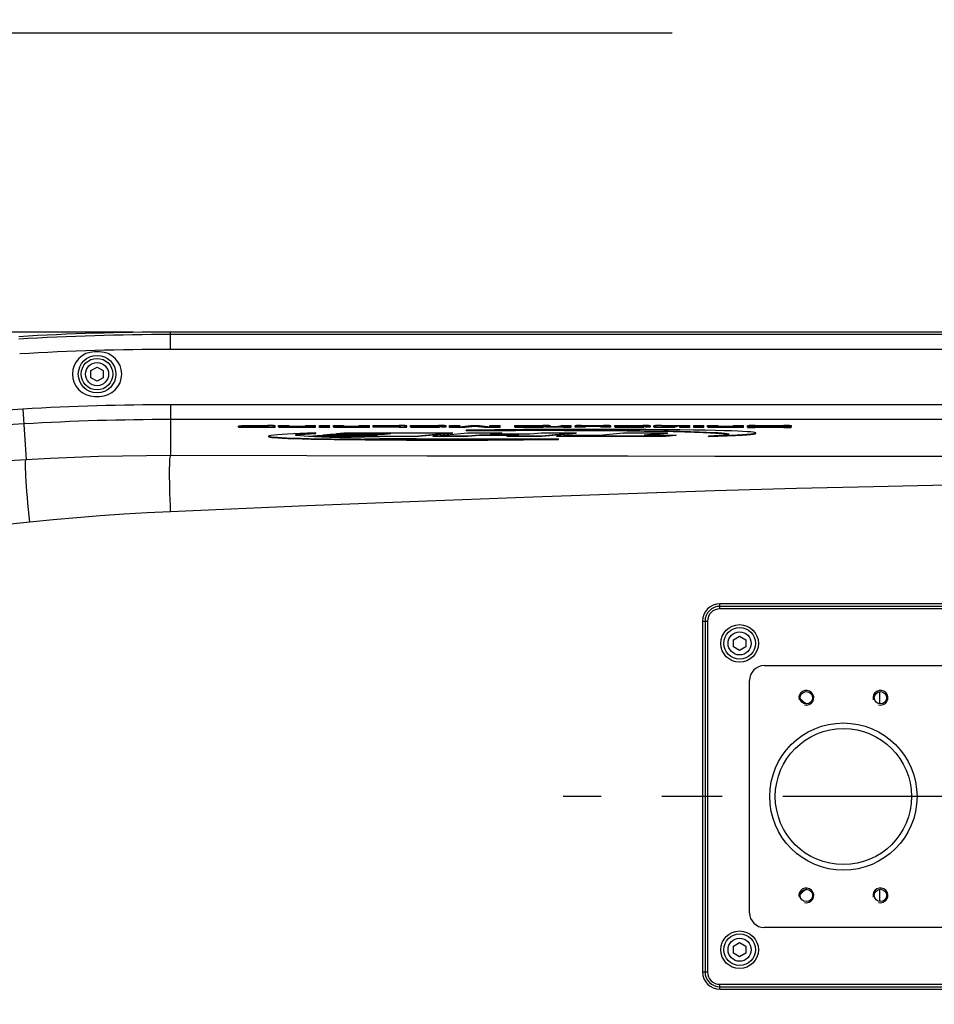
# Model space of a CAD drawing. Extents: x 0 to 594, y 0 to 420.
# Tile 34 of 71: x 152 to 189, y 328 to 368. Entities that reach past the tile are written whole.
import ezdxf

# ---------------------------------------------------------------- set-up
doc = ezdxf.new("R2010")
doc.units = 0
doc.header["$LTSCALE"] = 32.67
doc.linetypes.add('CENTER', pattern=[0.6, 0.375, -0.075, 0.075, -0.075])
doc.layers.get('0').update_dxf_attribs({"linetype": 'CONTINUOUS'})
for name, color, linetype in [('1_DESIGN', 7, 'CONTINUOUS'), ('ASSY', 7, 'CONTINUOUS'), ('AXIS', 7, 'CONTINUOUS'), ('DRA_ITEM', 7, 'CONTINUOUS'), ('DRAFT', 7, 'CONTINUOUS'), ('DRIV_DIM', 7, 'CONTINUOUS'), ('ROUND', 7, 'CONTINUOUS')]:
    doc.layers.add(name, color=color, linetype=linetype)
doc.styles.get("Standard").update_dxf_attribs({"font": 'txt', "width": 0.8})
doc.dimstyles.new('DIMSTYLE_1', dxfattribs={"dimtxt": 3.8, "dimasz": 1.8, "dimexe": 2, "dimexo": 1.5, "dimgap": 0.95, "dimtad": 1, "dimdec": 3, "dimlfac": 5, "dimtxsty": 'STANDARD', "dimblk": 'OPEN', "dimblk1": 'OPEN', "dimblk2": 'OPEN', "dimcen": 0.09, "dimazin": 2, "dimtp": 0.001, "dimtm": 0.001, "dimtfac": 1, "dimtdec": 3, "dimtofl": 0, "dimtmove": 0, "dimatfit": 3, "dimtolj": 1})

# ---------------------------------------------------------------- blocks, each defined once
blk = doc.blocks.new('_OPEN')
at = {"color": 0, "linetype": 'BYBLOCK'}
for p, q in [((0, 0), (-1, 0.342)), ((-1, -0.342), (0, 0)), ((-1, 0), (0, 0))]:
    blk.add_line(p, q, dxfattribs=at)
blk = doc.blocks.new('*D0')
at = {"layer": 'DRIV_DIM', "color": 2, "linetype": 'CONTINUOUS'}
for p, q in [((105.348, 356.423), (105.348, 393.492)), ((195.348, 358.881), (195.348, 393.492)), ((105.348, 391.492), (150.348, 391.492)), ((195.348, 391.492), (150.348, 391.492))]:
    blk.add_line(p, q, dxfattribs=at)
at = {"layer": 'DRIV_DIM', "color": 2, "linetype": 'CONTINUOUS', "xscale": 1.8, "yscale": 1.8, "zscale": 1.8, "rotation": 180}
blk.add_blockref('_OPEN', (105.348, 391.492), dxfattribs=at)
at = {"layer": 'DRIV_DIM', "color": 2, "linetype": 'CONTINUOUS', "xscale": 1.8, "yscale": 1.8, "zscale": 1.8}
blk.add_blockref('_OPEN', (195.348, 391.492), dxfattribs=at)
blk = doc.blocks.new('*D3')
at = {"layer": 'DRIV_DIM', "color": 2, "linetype": 'CONTINUOUS'}
for p, q in [((156.823, 355.037), (68.693, 355.037)), ((70.693, 355.037), (70.693, 336.237)), ((70.693, 317.437), (70.693, 336.237)), ((156.823, 317.437), (68.693, 317.437))]:
    blk.add_line(p, q, dxfattribs=at)
at = {"layer": 'DRIV_DIM', "color": 2, "linetype": 'CONTINUOUS', "xscale": 1.8, "yscale": 1.8, "zscale": 1.8}
for p, rotation in [((70.693, 355.037), 90), ((70.693, 317.437), 270)]:
    blk.add_blockref('_OPEN', p, dxfattribs=dict(at, rotation=rotation))
blk = doc.blocks.new('*D5')
at = {"layer": 'DRIV_DIM', "color": 2, "linetype": 'CONTINUOUS'}
for p, q in [((89.548, 337.737), (89.548, 403.587)), ((349.748, 344.637), (349.748, 403.587)), ((89.548, 401.587), (219.648, 401.587)), ((349.748, 401.587), (219.648, 401.587))]:
    blk.add_line(p, q, dxfattribs=at)
at = {"layer": 'DRIV_DIM', "color": 2, "linetype": 'CONTINUOUS', "xscale": 1.8, "yscale": 1.8, "zscale": 1.8, "rotation": 180}
blk.add_blockref('_OPEN', (89.548, 401.587), dxfattribs=at)
at = {"layer": 'DRIV_DIM', "color": 2, "linetype": 'CONTINUOUS', "xscale": 1.8, "yscale": 1.8, "zscale": 1.8}
blk.add_blockref('_OPEN', (349.748, 401.587), dxfattribs=at)

msp = doc.modelspace()

# ---------------------------------------------------------------- linework, layer by layer
at = {"color": 7, "linetype": 'CONTINUOUS'}
for p, q in [((155.44808, 354.23683), (155.24808, 354.23683)), ((155.24808, 352.43683), (155.44808, 352.43683)), ((161.06518, 351.20031), (161.06518, 351.23479)), ((161.10965, 351.24553), (161.1891, 351.25569)), ((161.10965, 351.23712), (161.10965, 351.24553)), ((161.10965, 351.24553), (162.04281, 351.24546)), ((161.14381, 351.23738), (161.11242, 351.23716)), ((162.15041, 351.23744), (161.14381, 351.23738)), ((161.1891, 351.25569), (162.25062, 351.25569)), ((162.30479, 351.20853), (161.36994, 351.20841)), ((161.47558, 351.22716), (161.47571, 351.22266)), ((161.49081, 351.22796), (161.51759, 351.22814)), ((162.15042, 351.22815), (161.51759, 351.22814)), ((162.05269, 351.21879), (161.58438, 351.21881)), ((162.01774, 351.23744), (162.01774, 351.24553)), ((162.09266, 351.21902), (162.05269, 351.21879)), ((162.15041, 351.23744), (162.15028, 351.2411)), ((162.15042, 351.22363), (162.15042, 351.22815)), ((162.55922, 351.20031), (162.55922, 351.24489)), ((162.69436, 351.20033), (162.69436, 351.25569)), ((162.69436, 351.25569), (163.10311, 351.25569)), ((164.19116, 351.20842), (162.99765, 351.20842)), ((163.10311, 351.25569), (163.10311, 351.22321)), ((163.78171, 351.21878), (163.78171, 351.25569)), ((163.78171, 351.25569), (164.19116, 351.25569)), ((164.19116, 351.18841), (164.19116, 351.25569)), ((164.34759, 351.17072), (164.34759, 351.25569)), ((164.34759, 351.25569), (164.75687, 351.25569)), ((164.75687, 351.20841), (164.34759, 351.20841)), ((164.34759, 351.20223), (164.75687, 351.20223)), ((164.75705, 351.19436), (164.34759, 351.19074)), ((164.75705, 351.17435), (164.34759, 351.17072)), ((164.75687, 351.20223), (164.75687, 351.25569)), ((164.75687, 351.20223), (164.75705, 351.19436)), ((164.75705, 351.17435), (164.75705, 351.19436)), ((164.91329, 351.20039), (164.91329, 351.25569)), ((164.91329, 351.25569), (165.32204, 351.25569)), ((165.95817, 351.20848), (165.21658, 351.20848)), ((165.32204, 351.25569), (165.32204, 351.22328)), ((165.95817, 351.21885), (165.95817, 351.25569)), ((165.95817, 351.25569), (166.36763, 351.25569)), ((165.95817, 351.17073), (165.95817, 351.20848)), ((166.36763, 351.1946), (165.95817, 351.19074)), ((166.36763, 351.17459), (165.95817, 351.17073)), ((166.36763, 351.17459), (166.36763, 351.25569)), ((166.52388, 351.22544), (166.52388, 351.25569)), ((166.52388, 351.25569), (167.57354, 351.25569)), ((166.52388, 351.21877), (167.34714, 351.21878)), ((166.52388, 351.18839), (166.52388, 351.21877)), ((167.62256, 351.20852), (166.52388, 351.2084)), ((167.57354, 351.18839), (166.52388, 351.18839)), ((167.39269, 351.21897), (167.34714, 351.21878)), ((167.46825, 351.2232), (167.46825, 351.24102)), ((167.877, 351.20031), (167.877, 351.24369)), ((168.03329, 351.20039), (168.03329, 351.25569)), ((168.03329, 351.25569), (169.17055, 351.25569)), ((169.20358, 351.20849), (168.33781, 351.20849)), ((168.44342, 351.24553), (168.44342, 351.23638)), ((168.44342, 351.24553), (168.9629, 351.24547)), ((168.44342, 351.23638), (169.04582, 351.2364)), ((169.31743, 351.22711), (168.44342, 351.22708)), ((168.44342, 351.22708), (168.44342, 351.22328)), ((168.93781, 351.23638), (168.93781, 351.24553)), ((169.28108, 351.21885), (169.20358, 351.20849)), ((169.20358, 351.18848), (169.20358, 351.20849)), ((169.28108, 351.19883), (169.20358, 351.18848)), ((169.28108, 351.19883), (169.28108, 351.21885)), ((169.2818, 351.20707), (169.33835, 351.20715)), ((169.31743, 351.22711), (169.37841, 351.22738)), ((169.33835, 351.20715), (169.3897, 351.20747)), ((169.47432, 351.2468), (169.46021, 351.24862)), ((169.47914, 351.24489), (169.47432, 351.2468)), ((169.47742, 351.23148), (169.47927, 351.23273)), ((169.47927, 351.23273), (169.47914, 351.24489)), ((169.47927, 351.21272), (169.47927, 351.23273)), ((169.6157, 351.17456), (169.6157, 351.25569)), ((169.6157, 351.25569), (170.02516, 351.25569)), ((170.2444, 351.19457), (169.6157, 351.19457)), ((170.2444, 351.17456), (169.6157, 351.17456)), ((170.02516, 351.25569), (170.00339, 351.20604)), ((170.00339, 351.20604), (170.46435, 351.25569)), ((170.02516, 351.23568), (170.0126, 351.20703)), ((170.02516, 351.23568), (170.02516, 351.25569)), ((170.64235, 351.23762), (170.2444, 351.19457)), ((170.64235, 351.21761), (170.2444, 351.17456)), ((170.2444, 351.17456), (170.2444, 351.19457)), ((170.46435, 351.25569), (170.82426, 351.25569)), ((170.64235, 351.21761), (170.64235, 351.23762)), ((171.02722, 351.19457), (170.64235, 351.23762)), ((171.02722, 351.17456), (170.64235, 351.21761)), ((170.82426, 351.25569), (171.26822, 351.20604)), ((171.02722, 351.17456), (171.02722, 351.19457)), ((171.65592, 351.19457), (171.02722, 351.19457)), ((171.65592, 351.17456), (171.02722, 351.17456)), ((171.24646, 351.23568), (171.24646, 351.25569)), ((171.26822, 351.20604), (171.24646, 351.25569)), ((171.24646, 351.25569), (171.65592, 351.25569)), ((171.259, 351.20707), (171.24646, 351.23568)), ((171.65592, 351.17456), (171.65592, 351.25569)), ((172.24808, 351.20039), (172.24821, 351.25569)), ((172.24821, 351.25569), (173.38546, 351.25569)), ((173.41851, 351.20849), (172.55277, 351.20849)), ((172.65833, 351.24553), (172.65833, 351.23638)), ((172.65833, 351.24553), (173.17775, 351.24547)), ((172.65833, 351.23638), (173.26073, 351.2364)), ((173.53234, 351.22711), (172.65833, 351.22708)), ((172.65833, 351.22708), (172.65833, 351.22328)), ((173.15272, 351.23638), (173.15272, 351.24553)), ((173.49601, 351.21885), (173.41851, 351.20849)), ((173.41851, 351.18848), (173.41851, 351.20849)), ((173.49601, 351.19883), (173.41851, 351.18848)), ((173.49601, 351.19883), (173.49601, 351.21885)), ((173.49671, 351.20707), (173.55319, 351.20715)), ((173.53234, 351.22711), (173.59332, 351.22738)), ((173.55319, 351.20715), (173.60451, 351.20747)), ((173.60451, 351.20747), (173.6051, 351.20748)), ((173.60536, 351.20846), (173.68516, 351.21882)), ((173.60536, 351.18845), (173.60536, 351.20846)), ((174.22698, 351.20846), (173.60536, 351.20846)), ((174.22698, 351.18845), (173.60536, 351.18845)), ((173.68924, 351.2468), (173.67512, 351.24862)), ((173.68516, 351.21882), (174.0011, 351.21884)), ((173.69406, 351.24489), (173.68924, 351.2468)), ((173.69233, 351.23148), (173.69419, 351.23273)), ((173.69419, 351.23273), (173.69406, 351.24489)), ((173.69419, 351.21882), (173.69419, 351.23273)), ((174.04888, 351.21905), (174.0011, 351.21884)), ((174.12169, 351.22325), (174.12169, 351.25569)), ((174.12169, 351.25569), (174.53045, 351.25569)), ((174.53045, 351.20037), (174.53045, 351.25569)), ((174.6874, 351.18848), (174.6874, 351.24377)), ((175.09633, 351.2085), (174.6874, 351.2085)), ((175.09633, 351.18848), (174.6874, 351.18848)), ((174.94185, 351.25558), (175.83774, 351.25569)), ((175.09633, 351.18848), (175.09633, 351.2409)), ((175.17118, 351.2251), (175.21718, 351.2253)), ((175.17189, 351.24512), (175.21744, 351.24531)), ((175.21718, 351.2253), (175.61067, 351.2253)), ((175.21744, 351.24531), (175.61195, 351.24531)), ((175.73228, 351.18848), (175.73228, 351.2409)), ((176.14121, 351.2085), (175.73228, 351.2085)), ((176.14121, 351.18848), (175.73228, 351.18848)), ((176.14121, 351.18848), (176.14121, 351.24377)), ((176.29658, 351.20039), (176.29658, 351.25569)), ((176.29658, 351.25569), (177.434, 351.25569)), ((176.60128, 351.20849), (177.46708, 351.20849)), ((176.70691, 351.24553), (176.70691, 351.23638)), ((176.70691, 351.24553), (177.22633, 351.24547)), ((176.70691, 351.23638), (177.30932, 351.2364)), ((176.70691, 351.22708), (177.58093, 351.22711)), ((176.70691, 351.22708), (176.70691, 351.22328)), ((177.20131, 351.23638), (177.20131, 351.24553)), ((177.54459, 351.21885), (177.46708, 351.20849)), ((177.46708, 351.18848), (177.46708, 351.20849)), ((177.54459, 351.19883), (177.46708, 351.18848)), ((177.54459, 351.19883), (177.54459, 351.21885)), ((177.5453, 351.20707), (177.60177, 351.20715)), ((177.58093, 351.22711), (177.64191, 351.22738)), ((177.60177, 351.20715), (177.6531, 351.20747)), ((177.73778, 351.2468), (177.72365, 351.24862)), ((177.7426, 351.24489), (177.73778, 351.2468)), ((177.74091, 351.23148), (177.74277, 351.23273)), ((177.74277, 351.23273), (177.7426, 351.24489)), ((177.74277, 351.21272), (177.74277, 351.23273)), ((177.87867, 351.20039), (177.87867, 351.24489)), ((178.72395, 351.20849), (178.18196, 351.20849)), ((178.18726, 351.25569), (179.33301, 351.25569)), ((178.28742, 351.2411), (178.28742, 351.22328)), ((178.30652, 351.22387), (178.31922, 351.2244)), ((178.35879, 351.2452), (178.40713, 351.24551)), ((178.37974, 351.22537), (178.43464, 351.22553)), ((178.92355, 351.24554), (178.40713, 351.24551)), ((178.92355, 351.22553), (178.43464, 351.22553)), ((178.80145, 351.21885), (178.72395, 351.20849)), ((178.72395, 351.18848), (178.72395, 351.20849)), ((178.80145, 351.19883), (178.72395, 351.18848)), ((178.80145, 351.19883), (178.80145, 351.21885)), ((178.92355, 351.17073), (178.92355, 351.24554)), ((179.33301, 351.19444), (178.92355, 351.19074)), ((179.33301, 351.17443), (178.92355, 351.17073)), ((179.33301, 351.17443), (179.33301, 351.25569)), ((179.48943, 351.17072), (179.48943, 351.25569)), ((179.48943, 351.25569), (179.89889, 351.25569)), ((179.89889, 351.20849), (179.48943, 351.20849)), ((179.48943, 351.20207), (179.89889, 351.20207)), ((179.89889, 351.19436), (179.48943, 351.19074)), ((179.89889, 351.17435), (179.48943, 351.17072)), ((179.89889, 351.17435), (179.89889, 351.25569)), ((180.05549, 351.20039), (180.05549, 351.25569)), ((180.05549, 351.25569), (180.46442, 351.25569)), ((181.10055, 351.20848), (180.35895, 351.20848)), ((180.46442, 351.25569), (180.46442, 351.22328)), ((181.10055, 351.21885), (181.10055, 351.25569)), ((181.10055, 351.25569), (181.51, 351.25569)), ((181.10055, 351.17073), (181.10055, 351.20848)), ((181.51, 351.1946), (181.10055, 351.19074)), ((181.51, 351.17459), (181.10055, 351.17073)), ((181.51, 351.17459), (181.51, 351.25569)), ((181.66642, 351.20936), (182.0681, 351.21338)), ((181.66642, 351.18536), (181.66642, 351.20936)), ((181.66766, 351.23047), (181.66643, 351.24492)), ((181.66766, 351.21046), (181.66643, 351.2249)), ((181.66766, 351.21046), (181.66766, 351.23047)), ((181.66766, 351.21046), (181.67031, 351.2094)), ((181.67972, 351.2276), (181.69298, 351.22629)), ((181.97502, 351.25569), (183.1351, 351.25569)), ((183.13227, 351.1946), (181.97502, 351.1946)), ((183.13227, 351.17459), (181.97502, 351.17459)), ((182.0773, 351.24003), (182.0773, 351.2345)), ((182.14554, 351.24413), (182.18569, 351.24443)), ((183.18748, 351.22902), (182.14763, 351.23103)), ((182.94646, 351.20494), (182.17349, 351.20492)), ((182.18569, 351.24443), (182.25291, 351.24448)), ((182.91674, 351.21952), (182.95281, 351.21937)), ((183.00646, 351.20898), (183.00646, 351.21617)), ((183.03459, 351.24212), (183.04347, 351.23696)), ((183.04347, 351.23696), (183.04362, 351.23687)), ((183.4437, 351.24068), (183.04362, 351.23687)), ((183.04362, 351.22929), (183.04362, 351.23687)), ((183.43839, 351.22096), (183.44087, 351.20537)), ((183.4437, 351.22067), (183.44072, 351.22064)), ((183.44087, 351.18536), (183.44087, 351.20537)), ((183.4437, 351.22067), (183.4437, 351.24492)), ((162.28885, 350.82948), (162.29773, 350.82122)), ((162.28893, 350.82948), (162.28893, 350.80947)), ((163.37366, 350.87016), (163.36892, 350.87635)), ((163.94808, 350.82667), (164.23926, 350.85461)), ((163.94808, 350.81009), (163.94808, 350.82667)), ((163.94808, 350.82667), (168.34808, 350.82667)), ((168.34808, 350.80666), (164.01584, 350.80666)), ((164.20096, 350.93823), (164.20096, 350.95825)), ((164.23926, 350.85461), (166.43926, 350.85461)), ((164.49404, 350.87905), (164.78522, 350.90699)), ((164.49404, 350.85904), (164.49404, 350.87905)), ((164.49404, 350.87905), (166.69404, 350.87905)), ((166.48546, 350.85904), (164.49404, 350.85904)), ((164.78522, 350.90699), (166.98522, 350.90699)), ((165.03999, 350.93143), (165.33117, 350.95937)), ((165.03999, 350.91142), (165.03999, 350.93143)), ((165.03999, 350.93143), (167.23999, 350.93143)), ((167.03141, 350.91142), (165.03999, 350.91142)), ((165.33117, 350.95937), (169.73117, 350.95937)), ((166.43926, 350.85461), (166.69404, 350.87905)), ((166.98522, 350.90699), (167.23999, 350.93143)), ((169.73117, 350.95937), (168.34808, 350.82667)), ((169.73117, 350.93936), (168.34808, 350.80666)), ((168.34808, 350.80666), (168.34808, 350.82667)), ((168.94808, 350.82667), (170.33117, 350.95937)), ((168.94808, 350.80666), (168.94808, 350.82667)), ((170.34808, 350.82667), (168.94808, 350.82667)), ((170.34808, 350.80666), (168.94808, 350.80666)), ((169.73117, 350.93936), (169.73117, 350.95937)), ((170.27771, 351.05414), (170.27771, 351.07415)), ((170.33117, 350.95937), (171.73117, 350.95937)), ((170.82124, 350.87207), (170.34808, 350.82667)), ((170.82124, 350.85206), (170.34808, 350.80666)), ((170.34808, 350.80666), (170.34808, 350.82667)), ((170.82124, 350.85206), (170.82124, 350.87207)), ((172.42124, 350.87207), (170.82124, 350.87207)), ((172.21266, 350.85206), (170.82124, 350.85206)), ((171.73117, 350.95937), (171.25801, 350.91397)), ((171.25801, 350.91397), (172.85801, 350.91397)), ((171.73117, 350.93936), (171.46659, 350.91397)), ((171.73117, 350.93936), (171.73117, 350.95937)), ((171.94808, 350.82667), (172.42124, 350.87207)), ((171.94808, 350.80666), (171.94808, 350.82667)), ((173.34808, 350.82667), (171.94808, 350.82667)), ((173.34808, 350.80666), (171.94808, 350.80666)), ((172.85801, 350.91397), (173.33117, 350.95937)), ((173.33117, 350.95937), (174.73117, 350.95937)), ((174.73117, 350.95937), (173.34808, 350.82667)), ((174.73117, 350.93936), (173.34808, 350.80666)), ((173.34808, 350.80666), (173.34808, 350.82667)), ((173.94808, 350.82667), (174.38485, 350.86858)), ((173.94808, 350.80666), (173.94808, 350.82667)), ((178.34808, 350.82667), (173.94808, 350.82667)), ((178.34808, 350.80666), (173.94808, 350.80666)), ((174.38485, 350.86858), (175.68485, 350.86858)), ((174.73117, 350.93936), (174.73117, 350.95937)), ((175.68485, 350.86858), (176.63117, 350.95937)), ((176.63117, 350.95937), (178.43117, 350.95937)), ((178.43117, 350.95937), (177.48485, 350.86858)), ((177.48485, 350.86858), (178.78485, 350.86858)), ((178.43117, 350.93936), (177.69343, 350.86858)), ((178.78485, 350.86858), (178.34808, 350.82667)), ((178.78485, 350.84856), (178.34808, 350.80666)), ((178.34808, 350.80666), (178.34808, 350.82667)), ((178.43117, 350.93936), (178.43117, 350.95937)), ((178.78485, 350.84856), (178.78485, 350.86858)), ((180.0952, 350.80778), (180.0952, 350.82779)), ((180.89064, 350.90685), (180.91201, 350.89916)), ((180.92723, 350.90969), (180.91672, 350.90043)), ((182.00724, 350.93655), (182.00724, 350.95656)), ((174.01845, 350.69188), (174.01845, 350.71189))]:
    msp.add_line(p, q, dxfattribs=at)
at = {"color": 9, "linetype": 'CONTINUOUS'}
for p, q in [((161.36994, 351.1884), (161.36994, 351.20841)), ((161.52781, 351.21926), (161.52781, 351.22815)), ((162.25575, 351.1884), (162.25575, 351.20841)), ((162.99765, 351.18841), (162.99765, 351.20842)), ((165.21658, 351.18847), (165.21658, 351.20848)), ((167.32103, 351.22544), (167.32103, 351.24545)), ((167.57354, 351.18839), (167.57354, 351.2084)), ((168.33781, 351.18848), (168.33781, 351.20849)), ((169.2818, 351.20707), (169.2818, 351.22708)), ((172.55277, 351.18848), (172.55277, 351.20849)), ((173.49671, 351.20707), (173.49671, 351.22708)), ((174.22698, 351.18845), (174.22698, 351.20846)), ((175.24355, 351.22532), (175.24355, 351.24533)), ((175.58506, 351.22532), (175.58506, 351.24533)), ((176.60128, 351.18848), (176.60128, 351.20849)), ((177.5453, 351.20707), (177.5453, 351.22708)), ((178.18196, 351.18848), (178.18196, 351.20849)), ((178.43464, 351.22553), (178.43464, 351.24554)), ((180.35895, 351.18847), (180.35895, 351.20848)), ((181.94689, 351.21217), (181.94689, 351.22111)), ((181.97502, 351.17459), (181.97502, 351.1946)), ((182.27708, 351.23073), (182.27708, 351.24446)), ((182.91674, 351.20491), (182.91674, 351.21952)), ((182.92789, 351.2295), (182.92789, 351.24446)), ((183.03459, 351.2293), (183.03459, 351.24212)), ((183.13227, 351.17459), (183.13227, 351.1946))]:
    msp.add_line(p, q, dxfattribs=at)
at = {"color": 7, "linetype": 'CONTINUOUS'}
for points in [[(161.11242, 351.23716), (161.09859, 351.23696), (161.08642, 351.23667), (161.07667, 351.23629), (161.06993, 351.23583), (161.06629, 351.23533), (161.06518, 351.23479)], [(161.06518, 351.22032), (161.06772, 351.21865), (161.07536, 351.21702), (161.08815, 351.21544)], [(161.06518, 351.20031), (161.06762, 351.19867), (161.07515, 351.19704), (161.08774, 351.19547), (161.1051, 351.19402), (161.1273, 351.19269), (161.15468, 351.19148), (161.18766, 351.19043), (161.22687, 351.18955), (161.27208, 351.18889), (161.32073, 351.18851), (162.25575, 351.1884)], [(161.08815, 351.21544), (161.10605, 351.21397), (161.12912, 351.21261), (161.15751, 351.21139), (161.19138, 351.21034), (161.23018, 351.2095), (161.27345, 351.20889), (161.32029, 351.20853), (161.36994, 351.20841)], [(161.47558, 351.22716), (161.47631, 351.22741), (161.47896, 351.22763), (161.48399, 351.22782), (161.49081, 351.22796)], [(161.58438, 351.21881), (161.53971, 351.21908), (161.52086, 351.21936), (161.50523, 351.21975), (161.49301, 351.22027), (161.48409, 351.22093), (161.47839, 351.22174), (161.47571, 351.22266)], [(162.04281, 351.24546), (162.06635, 351.24532), (162.08775, 351.24508), (162.10658, 351.24474), (162.12238, 351.24427), (162.13489, 351.24366), (162.14374, 351.24291), (162.14872, 351.24205), (162.15028, 351.2411)], [(162.15042, 351.22363), (162.14994, 351.22272), (162.14827, 351.22188), (162.145, 351.22115), (162.13972, 351.22051), (162.13215, 351.21999), (162.12186, 351.21957), (162.10871, 351.21925), (162.09266, 351.21902)], [(162.55922, 351.24489), (162.55442, 351.24679), (162.54031, 351.24862), (162.51755, 351.25031), (162.48702, 351.25183), (162.4492, 351.25315), (162.4056, 351.25423), (162.35745, 351.25502), (162.30513, 351.25552), (162.25062, 351.25569)], [(162.25575, 351.1884), (162.30534, 351.18852), (162.35207, 351.18888), (162.39534, 351.1895), (162.43433, 351.19035), (162.46841, 351.19141), (162.49698, 351.19266), (162.5199, 351.19404), (162.53733, 351.19552), (162.54955, 351.19707), (162.5568, 351.19868), (162.55922, 351.20031)], [(162.30479, 351.20853), (162.35104, 351.20888), (162.39408, 351.20949), (162.4331, 351.21033), (162.46737, 351.21139), (162.49618, 351.21263), (162.51926, 351.21401)], [(162.51926, 351.21401), (162.53691, 351.21549), (162.54934, 351.21705), (162.55675, 351.21867), (162.55922, 351.22033)], [(162.69436, 351.22034), (162.69686, 351.21867), (162.70441, 351.21704), (162.71706, 351.21547)], [(162.69436, 351.20033), (162.69677, 351.19869), (162.70423, 351.19705), (162.71671, 351.19549), (162.73396, 351.19403), (162.75603, 351.1927), (162.78326, 351.19149), (162.81608, 351.19044), (162.8551, 351.18956), (162.90011, 351.18891), (162.94857, 351.18853), (164.19116, 351.18841)], [(162.71706, 351.21547), (162.73477, 351.21399), (162.75764, 351.21263), (162.78584, 351.21141), (162.81955, 351.21036), (162.85822, 351.20952), (162.90137, 351.2089), (162.9481, 351.20854), (162.99765, 351.20842)], [(163.78171, 351.21878), (163.19838, 351.21887), (163.17573, 351.21902), (163.15593, 351.21925), (163.13926, 351.21958), (163.12571, 351.22004), (163.11538, 351.22064), (163.10827, 351.22138), (163.10433, 351.22224), (163.10311, 351.22321)], [(164.91329, 351.2204), (164.91579, 351.21873), (164.92333, 351.2171), (164.93595, 351.21553)], [(164.91329, 351.20039), (164.91574, 351.19874), (164.92309, 351.19712), (164.93543, 351.19557), (164.95297, 351.19408), (164.97594, 351.19271), (165.00457, 351.19146), (165.03871, 351.1904), (165.07767, 351.18955), (165.1208, 351.18895), (165.16726, 351.18859), (165.95817, 351.18847)], [(164.93595, 351.21553), (164.95364, 351.21405), (164.97648, 351.21269), (165.00465, 351.21147), (165.03835, 351.21042), (165.07701, 351.20958), (165.12019, 351.20897), (165.16698, 351.2086), (165.21658, 351.20848)], [(165.95817, 351.21885), (165.4172, 351.21894), (165.39452, 351.21908), (165.37472, 351.21931), (165.35807, 351.21965), (165.34456, 351.22011), (165.33426, 351.2207), (165.32718, 351.22145), (165.32326, 351.22231), (165.32204, 351.22328)], [(166.52388, 351.24545), (167.37298, 351.24536), (167.39563, 351.24522), (167.41543, 351.24499), (167.4321, 351.24465), (167.44565, 351.24419), (167.45598, 351.2436), (167.46309, 351.24285), (167.46703, 351.24199), (167.46825, 351.24102)], [(166.52388, 351.22544), (167.37057, 351.22536), (167.39249, 351.22523), (167.41215, 351.22502), (167.42936, 351.22471)], [(167.46825, 351.2232), (167.46706, 351.22224), (167.46301, 351.22135), (167.45532, 351.22057), (167.44378, 351.21995), (167.42907, 351.21949), (167.41197, 351.21918), (167.39269, 351.21897)], [(167.42936, 351.22471), (167.44393, 351.22425), (167.45532, 351.22363), (167.46297, 351.22286), (167.46646, 351.2221)], [(167.877, 351.24369), (167.87449, 351.24536), (167.86691, 351.24701), (167.85424, 351.24859), (167.8365, 351.25007), (167.81359, 351.25144), (167.7853, 351.25267), (167.75145, 351.25374), (167.7127, 351.25459), (167.66956, 351.2552), (167.62294, 351.25557), (167.57354, 351.25569)], [(167.57354, 351.18839), (167.62311, 351.18851), (167.66982, 351.18887), (167.71309, 351.18949), (167.75208, 351.19034), (167.78618, 351.19141), (167.81475, 351.19265), (167.83768, 351.19404), (167.85511, 351.19552), (167.86733, 351.19707), (167.87458, 351.19867), (167.877, 351.20031)], [(167.62256, 351.20852), (167.66879, 351.20887), (167.71182, 351.20948), (167.75085, 351.21032), (167.78513, 351.21138), (167.81395, 351.21262), (167.83704, 351.214)], [(167.83704, 351.214), (167.85469, 351.21549), (167.86712, 351.21705), (167.87454, 351.21867), (167.877, 351.22032)], [(168.03329, 351.2204), (168.03582, 351.21874), (168.04346, 351.2171), (168.05624, 351.21553)], [(168.03329, 351.20039), (168.03573, 351.19875), (168.04325, 351.19712), (168.05583, 351.19556), (168.07318, 351.1941), (168.09537, 351.19277), (168.12274, 351.19157), (168.1557, 351.19051), (168.19487, 351.18963), (168.24004, 351.18898), (168.28865, 351.18859), (169.20358, 351.18848)], [(168.05624, 351.21553), (168.07412, 351.21405), (168.09717, 351.21269), (168.12554, 351.21147), (168.1594, 351.21042), (168.19818, 351.20958), (168.24141, 351.20897), (168.28821, 351.20861), (168.33781, 351.20849)], [(169.28108, 351.21885), (168.53848, 351.21894), (168.51583, 351.21908), (168.49605, 351.21931), (168.47941, 351.21965), (168.46591, 351.22011), (168.45562, 351.2207), (168.44855, 351.22145), (168.44463, 351.22231), (168.44342, 351.22328)], [(168.9629, 351.24547), (168.98645, 351.24532), (169.00784, 351.24508), (169.02666, 351.24474), (169.04243, 351.24427), (169.05491, 351.24366), (169.06371, 351.24291), (169.06864, 351.24205), (169.07017, 351.2411)], [(169.07017, 351.2383), (169.07014, 351.23798), (169.06994, 351.23767), (169.06937, 351.23738), (169.06812, 351.2371), (169.0657, 351.23685), (169.0613, 351.23663), (169.05442, 351.23647), (169.04582, 351.2364)], [(169.46021, 351.24862), (169.43745, 351.25031), (169.40695, 351.25183), (169.36915, 351.25316), (169.32557, 351.25423), (169.27744, 351.25503), (169.22511, 351.25552), (169.17055, 351.25569)], [(169.37841, 351.22738), (169.40466, 351.22767), (169.42732, 351.22809), (169.44609, 351.22866)], [(169.3897, 351.20747), (169.41255, 351.20778), (169.43305, 351.20822), (169.45062, 351.20884), (169.46418, 351.20964), (169.47312, 351.21058), (169.47788, 351.21162), (169.47927, 351.21272)], [(169.44609, 351.22866), (169.46091, 351.22942), (169.47142, 351.23036), (169.47742, 351.23148)], [(172.24808, 351.2204), (172.25061, 351.21874), (172.25825, 351.2171), (172.27103, 351.21553)], [(172.24808, 351.20039), (172.25052, 351.19875), (172.25804, 351.19712), (172.27062, 351.19556), (172.28797, 351.1941), (172.31016, 351.19277), (172.33754, 351.19157), (172.37051, 351.19051), (172.40972, 351.18963), (172.45492, 351.18898), (172.50357, 351.18859), (173.41851, 351.18848)], [(172.27103, 351.21553), (172.28893, 351.21405), (172.31198, 351.21269), (172.34036, 351.21147), (172.37423, 351.21042), (172.41303, 351.20958), (172.45629, 351.20897), (172.50312, 351.20861), (172.55277, 351.20849)], [(173.49601, 351.21885), (172.7534, 351.21894), (172.73074, 351.21908), (172.71096, 351.21931), (172.69433, 351.21965), (172.68082, 351.22011), (172.67054, 351.2207), (172.66346, 351.22145), (172.65954, 351.22231), (172.65833, 351.22328)], [(173.17775, 351.24547), (173.20125, 351.24532), (173.22262, 351.24508), (173.24144, 351.24474), (173.25723, 351.24427), (173.26974, 351.24367), (173.27858, 351.24292), (173.28355, 351.24206), (173.28508, 351.2411)], [(173.28508, 351.2383), (173.28505, 351.23798), (173.28486, 351.23767), (173.28429, 351.23738), (173.28304, 351.2371), (173.28061, 351.23685), (173.27622, 351.23663), (173.26933, 351.23647), (173.26073, 351.2364)], [(173.67512, 351.24862), (173.65237, 351.25031), (173.62186, 351.25183), (173.58407, 351.25316), (173.54049, 351.25423), (173.49235, 351.25503), (173.44002, 351.25552), (173.38546, 351.25569)], [(173.59332, 351.22738), (173.61957, 351.22767), (173.64222, 351.22809), (173.66099, 351.22866)], [(173.66099, 351.22866), (173.67582, 351.22942), (173.68633, 351.23037), (173.69233, 351.23148)], [(174.12169, 351.22325), (174.12043, 351.22226), (174.11635, 351.22139), (174.10916, 351.22066), (174.09882, 351.22007), (174.08535, 351.21962), (174.06869, 351.21928), (174.04888, 351.21905)], [(174.22698, 351.20846), (174.27672, 351.20858), (174.32363, 351.20894), (174.3669, 351.20956), (174.40563, 351.21041), (174.43937, 351.21146), (174.46759, 351.21269), (174.49043, 351.21405), (174.50803, 351.21553)], [(174.22698, 351.18845), (174.27645, 351.18856), (174.32306, 351.18893), (174.36629, 351.18954), (174.40533, 351.19039), (174.43952, 351.19146), (174.46819, 351.19271), (174.49116, 351.19409), (174.50859, 351.19557), (174.52079, 351.19712), (174.52803, 351.19873), (174.53045, 351.20037)], [(174.50803, 351.21553), (174.52053, 351.21709), (174.52797, 351.21872), (174.53045, 351.22038)], [(174.94185, 351.25558), (174.89561, 351.25522), (174.85258, 351.25462), (174.81356, 351.25378), (174.77927, 351.25272), (174.75045, 351.25147), (174.72736, 351.25009), (174.70972, 351.24861), (174.69728, 351.24705), (174.68987, 351.24543), (174.6874, 351.24377)], [(175.09633, 351.2409), (175.09752, 351.24186), (175.10157, 351.24274), (175.10926, 351.24352), (175.1208, 351.24415), (175.13551, 351.2446), (175.15261, 351.24492), (175.17189, 351.24512)], [(175.09633, 351.22089), (175.09754, 351.22186), (175.10157, 351.22273), (175.10895, 351.22349)], [(175.10895, 351.22349), (175.11979, 351.22409), (175.13394, 351.22455)], [(175.13394, 351.22455), (175.15118, 351.22488), (175.17118, 351.2251)], [(175.61067, 351.2253), (175.65663, 351.22511), (175.67628, 351.2249), (175.69347, 351.22459)], [(175.61195, 351.24531), (175.6598, 351.2451), (175.6796, 351.24486), (175.69625, 351.24453), (175.70977, 351.24407), (175.72006, 351.24347), (175.72715, 351.24273), (175.73107, 351.24187), (175.73228, 351.2409)], [(175.69347, 351.22459), (175.70802, 351.22413), (175.71938, 351.22351), (175.72702, 351.22274), (175.73108, 351.22185)], [(176.14121, 351.24377), (176.13871, 351.24544), (176.13115, 351.24708), (176.1185, 351.24865), (176.10077, 351.25013), (176.07789, 351.25148), (176.04969, 351.2527), (176.01596, 351.25375), (175.97728, 351.2546), (175.9341, 351.25521), (175.88733, 351.25557), (175.83774, 351.25569)], [(176.29658, 351.2204), (176.29911, 351.21874), (176.30676, 351.2171), (176.31954, 351.21553)], [(176.29658, 351.20039), (176.29902, 351.19875), (176.30655, 351.19712), (176.31913, 351.19556), (176.33649, 351.1941), (176.35868, 351.19277), (176.38605, 351.19157), (176.41903, 351.19051), (176.45823, 351.18963), (176.50344, 351.18898), (176.55208, 351.18859), (177.46708, 351.18848)], [(176.31954, 351.21553), (176.33744, 351.21405), (176.3605, 351.21269), (176.38888, 351.21147), (176.42275, 351.21042), (176.46154, 351.20958), (176.5048, 351.20897), (176.55164, 351.20861), (176.60128, 351.20849)], [(177.54459, 351.21885), (176.80187, 351.21894), (176.77919, 351.21908), (176.75941, 351.21931), (176.74279, 351.21965), (176.72931, 351.22011), (176.71906, 351.22071), (176.71202, 351.22145), (176.70812, 351.22231), (176.70691, 351.22328)], [(177.22633, 351.24547), (177.24984, 351.24532), (177.2712, 351.24508), (177.29002, 351.24474), (177.30581, 351.24427), (177.31832, 351.24367), (177.32717, 351.24292), (177.33213, 351.24206), (177.33366, 351.2411)], [(177.33366, 351.2383), (177.33364, 351.23798), (177.33344, 351.23767), (177.33287, 351.23738), (177.33163, 351.2371), (177.3292, 351.23685), (177.32481, 351.23663), (177.31793, 351.23647), (177.30932, 351.2364)], [(177.72365, 351.24862), (177.70088, 351.25031), (177.67035, 351.25183), (177.63253, 351.25316), (177.58895, 351.25423), (177.54081, 351.25503), (177.4885, 351.25552), (177.434, 351.25569)], [(177.64191, 351.22738), (177.66816, 351.22767), (177.69081, 351.22809), (177.70958, 351.22866)], [(177.6531, 351.20747), (177.67595, 351.20778), (177.69648, 351.20822), (177.71407, 351.20884), (177.72765, 351.20964), (177.7366, 351.21058), (177.74137, 351.21162), (177.74277, 351.21272)], [(177.70958, 351.22866), (177.7244, 351.22942), (177.73492, 351.23037), (177.74091, 351.23148)], [(178.18726, 351.25569), (178.13294, 351.25552), (178.08096, 351.25503), (178.03262, 351.25424), (177.98919, 351.25317), (177.95129, 351.25185), (177.92052, 351.25032), (177.89776, 351.24864), (177.8835, 351.2468), (177.87867, 351.24489)], [(177.87867, 351.2204), (177.88116, 351.21874), (177.88871, 351.2171), (177.90134, 351.21553)], [(177.87867, 351.20039), (177.88111, 351.19874), (177.88847, 351.19713), (177.90082, 351.19557), (177.91837, 351.19409), (177.94134, 351.19271), (177.96997, 351.19147), (178.00411, 351.1904), (178.04307, 351.18956), (178.08618, 351.18895), (178.13264, 351.18859), (178.72395, 351.18848)], [(177.90134, 351.21553), (177.91904, 351.21405), (177.94189, 351.21269), (177.97006, 351.21148), (178.00375, 351.21043), (178.04241, 351.20958), (178.08558, 351.20897), (178.13236, 351.20861), (178.18196, 351.20849)], [(178.28742, 351.2411), (178.28844, 351.24189), (178.29186, 351.24264)], [(178.80145, 351.21885), (178.38269, 351.21894), (178.36004, 351.21908), (178.34024, 351.21931), (178.32357, 351.21965), (178.31002, 351.2201), (178.29969, 351.2207), (178.29258, 351.22144), (178.28864, 351.22231), (178.28742, 351.22328)], [(178.28952, 351.22211), (178.29153, 351.22258), (178.2974, 351.22326), (178.30652, 351.22387)], [(178.29186, 351.24264), (178.29833, 351.24335), (178.30838, 351.24398), (178.32201, 351.2445), (178.33886, 351.2449), (178.35879, 351.2452)], [(178.31922, 351.2244), (178.33578, 351.22483), (178.3562, 351.22515), (178.37974, 351.22537)], [(180.05549, 351.2204), (180.05799, 351.21873), (180.06554, 351.2171), (180.07818, 351.21553)], [(180.05549, 351.20039), (180.05794, 351.19874), (180.0653, 351.19712), (180.07766, 351.19557), (180.09523, 351.19408), (180.11823, 351.19271), (180.14688, 351.19146), (180.18104, 351.1904), (180.22002, 351.18955), (180.26315, 351.18895), (180.30962, 351.18859), (181.10055, 351.18847)], [(180.07818, 351.21553), (180.0959, 351.21405), (180.11877, 351.21269), (180.14696, 351.21147), (180.18068, 351.21042), (180.21936, 351.20958), (180.26255, 351.20897), (180.30934, 351.2086), (180.35895, 351.20848)], [(181.10055, 351.21885), (180.55958, 351.21894), (180.5369, 351.21908), (180.5171, 351.21931), (180.50045, 351.21965), (180.48693, 351.22011), (180.47663, 351.2207), (180.46955, 351.22145), (180.46563, 351.22231), (180.46442, 351.22328)], [(181.66642, 351.20537), (181.67122, 351.20347), (181.6853, 351.20166)], [(181.66642, 351.18536), (181.67122, 351.18346), (181.68535, 351.18164), (181.70811, 351.17995), (181.73876, 351.17843), (181.77665, 351.17711), (181.82017, 351.17604), (181.86852, 351.17525), (181.92061, 351.17475), (181.97502, 351.17459)], [(181.97502, 351.25569), (181.92059, 351.25552), (181.86858, 351.25503), (181.82024, 351.25424), (181.77684, 351.25318), (181.73896, 351.25186), (181.70823, 351.25033), (181.68549, 351.24865), (181.67125, 351.24682), (181.66643, 351.24492)], [(181.66766, 351.23047), (181.67137, 351.22899), (181.67972, 351.2276)], [(181.6853, 351.20166), (181.70804, 351.19997), (181.73853, 351.19845), (181.77633, 351.19713), (181.81991, 351.19606), (181.86807, 351.19526), (181.92042, 351.19477), (181.97502, 351.1946)], [(181.69298, 351.22629), (181.71128, 351.22511), (181.73451, 351.22406), (181.76229, 351.22317), (181.79393, 351.22245), (181.82865, 351.22189), (181.86581, 351.22149), (181.90526, 351.22123), (182.91674, 351.21952)], [(182.07464, 351.20848), (182.0715, 351.21096), (182.0681, 351.21338)], [(182.17349, 351.20492), (182.13508, 351.20506), (182.11892, 351.20523), (182.10525, 351.2055), (182.09421, 351.20587), (182.08588, 351.20637), (182.08004, 351.20699), (182.07646, 351.20769), (182.07464, 351.20848)], [(182.0773, 351.24003), (182.07848, 351.24086), (182.08214, 351.24162), (182.08855, 351.2423)], [(182.14763, 351.23103), (182.11911, 351.2312), (182.10702, 351.23136), (182.09686, 351.23158), (182.089, 351.23189), (182.08368, 351.23227), (182.08031, 351.23274), (182.0784, 351.23328), (182.07753, 351.23387), (182.0773, 351.2345)], [(182.08855, 351.2423), (182.09823, 351.24291), (182.11138, 351.24344), (182.12738, 351.24384), (182.14554, 351.24413)], [(182.25291, 351.24448), (182.96808, 351.24442), (182.98548, 351.24432), (183.00104, 351.24414), (183.01457, 351.24382), (183.02513, 351.24336), (183.03173, 351.24278), (183.03459, 351.24212)], [(183.00646, 351.20898), (183.0061, 351.20824), (183.00483, 351.20755), (183.00242, 351.20693), (182.9986, 351.20638), (182.99304, 351.20592), (182.9852, 351.20554), (182.97458, 351.20524), (182.96137, 351.20504), (182.94646, 351.20494)], [(182.95281, 351.21937), (182.96825, 351.21922), (182.98103, 351.21899), (182.99076, 351.21869), (182.99758, 351.21832), (183.00206, 351.21788), (183.00474, 351.21738), (183.00609, 351.2168), (183.00646, 351.21617)], [(183.13227, 351.1946), (183.1867, 351.19477), (183.23872, 351.19526), (183.28706, 351.19605), (183.33046, 351.19711), (183.36833, 351.19843), (183.39907, 351.19996), (183.4218, 351.20164)], [(183.13227, 351.17459), (183.18669, 351.17475), (183.23886, 351.17525), (183.28717, 351.17604), (183.33073, 351.17711), (183.3686, 351.17843), (183.39921, 351.17995), (183.42197, 351.18164), (183.43608, 351.18346), (183.44087, 351.18536)], [(183.42482, 351.24863), (183.40208, 351.25032), (183.37159, 351.25184), (183.33379, 351.25316), (183.29021, 351.25423), (183.24205, 351.25503), (183.1897, 351.25552), (183.1351, 351.25569)], [(183.4294, 351.22348), (183.41752, 351.22462), (183.40061, 351.22565), (183.37891, 351.22655), (183.35323, 351.2273), (183.32429, 351.2279), (183.29311, 351.22835), (183.26003, 351.22868), (183.18748, 351.22902)], [(183.4218, 351.20164), (183.43604, 351.20347), (183.44087, 351.20537)], [(183.4437, 351.24492), (183.4389, 351.24682), (183.42482, 351.24863)], [(183.43839, 351.22096), (183.43623, 351.22225), (183.4294, 351.22348)], [(164.20096, 350.95825), (163.86495, 350.94635), (163.5626, 350.93441), (163.29159, 350.92239), (163.05057, 350.91022), (162.83819, 350.89777), (162.65259, 350.88477), (162.49776, 350.87111), (162.38551, 350.85757), (162.31797, 350.84476), (162.29021, 350.83266), (162.28885, 350.82948)], [(162.28889, 350.80947), (162.29818, 350.801), (162.34007, 350.78978), (162.41469, 350.77895), (162.5224, 350.7684), (162.66486, 350.75807), (162.84366, 350.74797), (163.06295, 350.73803), (163.3269, 350.72828), (163.64208, 350.7187), (164.01423, 350.70939), (164.44711, 350.70052), (164.94427, 350.69225), (165.52258, 350.6846), (166.20016, 350.67776), (166.99145, 350.67208), (167.86914, 350.66817), (168.76193, 350.6664), (169.60733, 350.66652), (170.40072, 350.66811), (171.15541, 350.67085), (171.88573, 350.67463), (172.60221, 350.67939), (173.31105, 350.68512), (174.01845, 350.69188)], [(162.29773, 350.82122), (162.33746, 350.81029), (162.40869, 350.79968), (162.51141, 350.78935), (162.64673, 350.77926), (162.81695, 350.76935), (163.02583, 350.75959), (163.27859, 350.74994), (163.57947, 350.74047), (163.93126, 350.73133), (164.34164, 350.72253), (164.82007, 350.71416), (165.37336, 350.70641), (166.01002, 350.69949), (166.73718, 350.69367), (167.55771, 350.68931), (168.47318, 350.68676), (169.47637, 350.68641), (170.55669, 350.68859), (171.69079, 350.69353), (172.85333, 350.70131), (174.01845, 350.71189)], [(163.36892, 350.87635), (163.37292, 350.88204), (163.40737, 350.89409), (163.47871, 350.90635), (163.5896, 350.91888), (163.7437, 350.9317), (163.94565, 350.94482), (164.20096, 350.95825)], [(164.14651, 350.80005), (163.91528, 350.81174), (163.72951, 350.82342), (163.58513, 350.83507), (163.47901, 350.84672), (163.40893, 350.8584), (163.37366, 350.87016)], [(163.38491, 350.86641), (163.41318, 350.87537), (163.49016, 350.88787), (163.60916, 350.9007), (163.77024, 350.91359), (163.96959, 350.92619), (164.20096, 350.93823)], [(174.01845, 350.71189), (173.02674, 350.70662), (172.01936, 350.70378), (171.01975, 350.70342), (170.0504, 350.70549), (169.13073, 350.70978), (168.27572, 350.71603), (167.49535, 350.72389), (166.79471, 350.73304), (166.1747, 350.74315), (165.63303, 350.75395), (165.16524, 350.76519), (164.76565, 350.7767), (164.4281, 350.78835), (164.14651, 350.80005)], [(182.00732, 350.95656), (181.99844, 350.96482), (181.95871, 350.97575), (181.88748, 350.98637), (181.78476, 350.99669), (181.64944, 351.00678), (181.47922, 351.01669), (181.27034, 351.02645), (181.01758, 351.0361), (180.71669, 351.04557), (180.36491, 351.05471), (179.95452, 351.06351), (179.4761, 351.07188), (178.92281, 351.07963), (178.28615, 351.08655), (177.55899, 351.09237), (176.73846, 351.09673), (175.82299, 351.09928), (174.8198, 351.09963), (173.73948, 351.09745), (172.60538, 351.09251), (171.44284, 351.08473), (170.27771, 351.07415)], [(170.27771, 351.07415), (171.23588, 351.07928), (172.20733, 351.08215), (173.17146, 351.0827), (174.11152, 351.08098), (175.00741, 351.07716), (175.84326, 351.0715), (176.61171, 351.06426), (177.30578, 351.05578), (177.92495, 351.04632), (178.47155, 351.03615), (178.948, 351.02549), (179.36025, 351.0145), (179.71434, 351.00326), (180.01358, 350.99192), (180.26267, 350.98057), (180.46726, 350.9692), (180.63086, 350.95783), (180.75659, 350.94646), (180.84688, 350.93506), (180.90324, 350.92361), (180.92653, 350.91206), (180.92723, 350.90969)], [(170.27771, 351.05414), (171.27235, 351.05942), (172.28051, 351.06226), (173.27939, 351.0626), (174.25004, 351.06052), (175.16987, 351.05622), (176.02342, 351.04998), (176.80251, 351.04212), (177.50041, 351.033), (178.11868, 351.02292), (178.65943, 351.01216), (179.12636, 351.00096), (179.52768, 350.98941), (179.86773, 350.97769), (180.15109, 350.96591), (180.38364, 350.95413), (180.57077, 350.94232), (180.71566, 350.93053), (180.82168, 350.9187), (180.89064, 350.90685)], [(180.0952, 350.82779), (180.43122, 350.83969), (180.73357, 350.85163), (181.00458, 350.86365), (181.24559, 350.87582), (181.45798, 350.88827), (181.64358, 350.90127), (181.79841, 350.91494), (181.91065, 350.92847), (181.9782, 350.94129)], [(180.0952, 350.80778), (180.47464, 350.82132), (180.84524, 350.83639), (181.17689, 350.85217), (181.44754, 350.86759), (181.65454, 350.88212), (181.80668, 350.89577), (181.91233, 350.9087), (181.97778, 350.92116), (182.00592, 350.93332), (182.00728, 350.93655)], [(180.91672, 350.90043), (180.87305, 350.88863), (180.79322, 350.87654), (180.67409, 350.86415), (180.51576, 350.85172), (180.32116, 350.83953), (180.0952, 350.82779)], [(181.9782, 350.94129), (182.00596, 350.95338), (182.00732, 350.95656)]]:
    msp.add_lwpolyline(points, dxfattribs=at)
for radius in [2.98, 2.7557]:
    msp.add_circle((185.54808, 336.23683), radius, dxfattribs=at)
for centre, start, end in [((155.24808, 353.33683), 90, 270), ((155.44808, 353.33683), 270, 90)]:
    msp.add_arc(centre, 0.9, start, end, dxfattribs=at)
at = {"color": 2, "linetype": 'CONTINUOUS'}
for centre in [(184.04808, 340.23683), (187.04808, 340.23683), (184.04808, 332.23683), (187.04808, 332.23683)]:
    msp.add_arc(centre, 0.3, 255, 195, dxfattribs=at)
at = {"layer": '1_DESIGN', "color": 7, "linetype": 'CONTINUOUS'}
for p, q in [((155.09808, 353.48117), (155.34808, 353.62551)), ((155.34808, 353.62551), (155.59808, 353.48117)), ((155.09808, 353.1925), (155.09808, 353.48117)), ((155.34808, 353.04816), (155.09808, 353.1925)), ((155.59808, 353.1925), (155.34808, 353.04816)), ((155.59808, 353.48117), (155.59808, 353.1925)), ((181.09808, 342.58117), (181.34808, 342.72551)), ((181.09808, 342.2925), (181.09808, 342.58117)), ((181.34808, 342.72551), (181.59808, 342.58117)), ((181.59808, 342.58117), (181.59808, 342.2925)), ((181.34808, 342.14816), (181.09808, 342.2925)), ((181.59808, 342.2925), (181.34808, 342.14816)), ((181.09808, 330.18117), (181.34808, 330.32551)), ((181.09808, 329.8925), (181.09808, 330.18117)), ((181.34808, 330.32551), (181.59808, 330.18117)), ((181.59808, 330.18117), (181.59808, 329.8925)), ((181.34808, 329.74816), (181.09808, 329.8925)), ((181.59808, 329.8925), (181.34808, 329.74816))]:
    msp.add_line(p, q, dxfattribs=at)
for centre in [(155.34808, 353.33683), (181.34808, 342.43683), (181.34808, 330.03683)]:
    msp.add_circle(centre, 0.76, dxfattribs=at)
at = {"layer": '1_DESIGN', "color": 9, "linetype": 'CONTINUOUS'}
for centre, radius in [((155.34808, 353.33683), 0.63885), ((155.34808, 353.33683), 0.46667), ((181.34808, 342.43683), 0.63885), ((181.34808, 342.43683), 0.46667), ((181.34808, 330.03683), 0.63885), ((181.34808, 330.03683), 0.46667)]:
    msp.add_circle(centre, radius, dxfattribs=at)
at = {"layer": 'ASSY', "color": 7, "linetype": 'CONTINUOUS'}
for centre, start, end in [((184.44631, 340.7525), 220.50442, 243.956424), ((184.44631, 331.72117), 116.043576, 139.49558)]:
    msp.add_arc(centre, 0.85, start, end, dxfattribs=at)
at = {"layer": 'AXIS', "color": 9, "linetype": 'CONTINUOUS'}
for p, q in [((187.00516, 340.482), (187.00516, 339.99167)), ((187.00516, 332.482), (187.00516, 331.99167))]:
    msp.add_line(p, q, dxfattribs=at)
at = {"layer": 'AXIS', "color": 7, "linetype": 'CENTER'}
msp.add_line((195.34808, 336.23683), (174.20384, 336.23683), dxfattribs=at)
at = {"layer": 'AXIS', "color": 7, "linetype": 'CONTINUOUS'}
for centre in [(184.04808, 340.23683), (187.04808, 340.23683), (184.04808, 332.23683), (187.04808, 332.23683)]:
    msp.add_circle(centre, 0.25, dxfattribs=at)
at = {"layer": 'DRA_ITEM', "color": 2, "linetype": 'CONTINUOUS'}
msp.add_line((145.17293, 367.15081), (178.61293, 367.15081), dxfattribs=at)
at = {"layer": 'DRAFT', "color": 7, "linetype": 'CONTINUOUS'}
msp.add_line((195.34808, 355.03683), (158.32347, 355.03683), dxfattribs=at)
msp.add_arc((158.32347, 251.63683), 103.4, 90, 93.4085388, dxfattribs=at)
at = {"layer": 'ROUND', "color": 9, "linetype": 'CONTINUOUS'}
for p, q in [((158.32347, 354.33869), (158.32347, 355.03683)), ((195.34808, 354.93832), (158.32347, 354.93832)), ((195.34808, 354.33869), (158.32347, 354.33869)), ((158.32347, 352.09752), (158.32347, 350.03715)), ((195.34808, 352.09752), (158.32347, 352.09752)), ((152.35057, 351.9198), (104.58345, 349.07476)), ((152.35057, 351.9198), (152.47254, 349.87189)), ((152.38622, 351.32122), (104.6191, 348.47619)), ((195.34808, 351.49788), (158.32347, 351.49788)), ((180.54808, 343.83683), (180.54808, 344.03683)), ((201.94808, 344.03683), (180.54808, 344.03683)), ((201.94808, 343.83683), (180.54808, 343.83683)), ((179.84808, 343.33683), (179.84808, 329.13683)), ((179.84808, 343.33683), (180.04808, 343.33683)), ((180.04808, 343.33683), (180.04808, 329.13683)), ((179.84808, 329.13683), (180.04808, 329.13683)), ((180.54808, 328.43683), (180.54808, 328.63683)), ((180.54808, 328.63683), (201.94808, 328.63683)), ((180.54808, 328.43683), (201.94808, 328.43683))]:
    msp.add_line(p, q, dxfattribs=at)
at = {"layer": 'ROUND', "color": 7, "linetype": 'CONTINUOUS'}
for p, q in [((201.94808, 343.93683), (180.54808, 343.93683)), ((179.94808, 343.33683), (179.94808, 329.13683)), ((182.34808, 341.53683), (190.55747, 341.53683)), ((181.74808, 331.53683), (181.74808, 340.93683)), ((190.55747, 330.93683), (182.34808, 330.93683)), ((180.54808, 328.53683), (201.94808, 328.53683))]:
    msp.add_line(p, q, dxfattribs=at)
at = {"layer": 'ROUND', "color": 9, "linetype": 'CONTINUOUS'}
for points in [[(158.32347, 350.03715), (157.35215, 350.0338), (156.38029, 350.02086), (155.40797, 349.99831), (154.4316, 349.966), (153.45164, 349.92382), (152.47254, 349.87189)], [(158.32347, 347.7681), (158.31335, 348.01654), (158.30456, 348.26204), (158.29723, 348.50163), (158.29143, 348.73244), (158.28724, 348.95168), (158.2847, 349.1567), (158.28385, 349.34504), (158.2847, 349.51442), (158.28724, 349.66281), (158.29143, 349.78841), (158.29723, 349.88971), (158.30456, 349.96549), (158.31335, 350.01484), (158.32347, 350.03715)], [(195.34808, 349.99715), (192.59721, 349.99827), (189.74311, 349.99986), (186.76772, 350.00195), (183.64788, 350.00459), (180.34988, 350.00781), (176.82573, 350.0117), (172.99392, 350.01637), (168.70961, 350.02205), (163.83049, 350.02897), (158.32347, 350.03715)], [(152.47254, 349.87189), (147.53416, 349.58495), (146.12761, 349.5035)], [(152.62301, 347.34554), (152.59672, 347.60311), (152.57192, 347.85811), (152.54888, 348.10785), (152.52784, 348.34972), (152.50901, 348.58116), (152.4926, 348.79975), (152.47878, 349.0032), (152.46769, 349.18936), (152.45945, 349.35628), (152.45415, 349.50221), (152.45184, 349.62562), (152.45255, 349.72521), (152.45627, 349.79993), (152.46295, 349.84899), (152.47254, 349.87189)], [(195.34808, 348.91435), (192.59721, 348.8824), (189.74311, 348.8368), (186.76772, 348.77678), (183.64788, 348.70131), (180.34988, 348.60894), (176.82573, 348.49755), (172.99392, 348.36362), (168.70961, 348.20081), (163.83049, 348.00256), (158.32347, 347.7681)], [(158.32347, 347.7681), (157.37497, 347.72222), (156.42679, 347.66656), (155.47903, 347.60113), (154.52819, 347.52567), (153.57475, 347.44028), (152.62301, 347.34554)], [(152.62301, 347.34554), (150.91369, 347.17108), (149.25429, 347.00503), (147.69728, 346.84623), (146.29482, 346.69605), (145.09864, 346.55948)]]:
    msp.add_lwpolyline(points, dxfattribs=at)
for centre, radius, start, end in [((158.32347, 251.63683), 103.30149, 90, 93.4085388), ((158.32347, 251.63683), 102.70186, 90, 93.4085388), ((158.32347, 251.63683), 100.46068, 90, 93.4085388), ((158.32347, 251.63683), 99.86105, 90, 93.4085388), ((180.54808, 343.33683), 0.7, 90, 180), ((180.54808, 343.33683), 0.5, 90, 180), ((180.54808, 329.13683), 0.7, 180, 270), ((180.54808, 329.13683), 0.5, 180, 270)]:
    msp.add_arc(centre, radius, start, end, dxfattribs=at)
at = {"layer": 'ROUND', "color": 7, "linetype": 'CONTINUOUS'}
for centre, start, end in [((180.54808, 343.33683), 90, 180), ((182.34808, 340.93683), 90, 180), ((182.34808, 331.53683), 180, 270), ((180.54808, 329.13683), 180, 270)]:
    msp.add_arc(centre, 0.6, start, end, dxfattribs=at)

# ---------------------------------------------------------------- dimensions: what is measured, and where the dimension line sits
at = {"layer": 'DRIV_DIM', "color": 2, "linetype": 'CONTINUOUS'}
dim = msp.add_linear_dim(base=(89.54808, 401.58718), p1=(349.74808, 343.13683), p2=(89.54808, 336.23683), angle=180, text='(<>)', dimstyle='DIMSTYLE_1', dxfattribs=at)
dim.commit()
dim.dimension.update_dxf_attribs({"geometry": '*D5', "text_midpoint": (210.52808, 401.58718), "dimtype": 160})
dim = msp.add_linear_dim(base=(195.34808, 391.49192), p1=(105.34808, 354.9226), p2=(195.34808, 357.38107), dimstyle='DIMSTYLE_1', dxfattribs=at)
dim.commit()
dim.dimension.update_dxf_attribs({"geometry": '*D0', "text_midpoint": (145.78808, 391.49192), "dimtype": 160})
dim = msp.add_linear_dim(base=(70.69336, 355.03683), p1=(158.32347, 317.43683), p2=(158.32347, 355.03683), angle=90, dimstyle='DIMSTYLE_1', dxfattribs=at)
dim.commit()
dim.dimension.update_dxf_attribs({"geometry": '*D3', "text_midpoint": (70.69336, 331.67683), "dimtype": 160})

doc.saveas('drawing.dxf')
